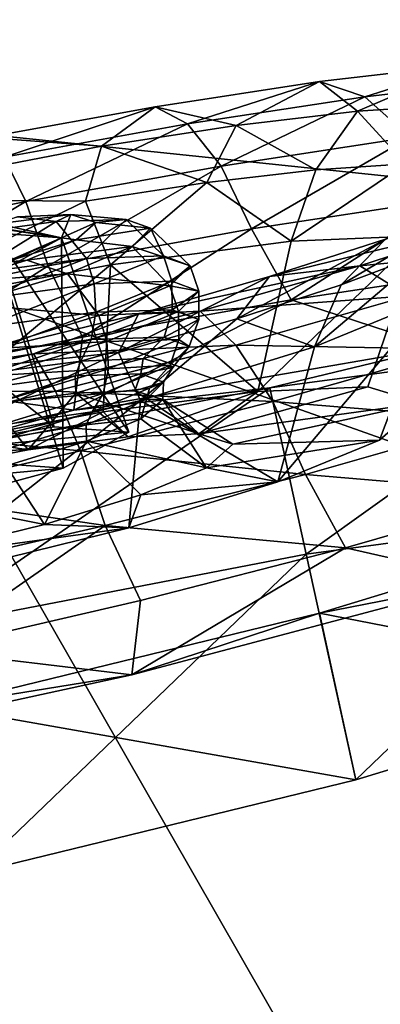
# Model space of a CAD drawing. Header units: metres. Extents: x 0 to 1651, y -1070 to 0.
# Tile 20 of 109: x 601 to 611, y -908 to -879. Entities that reach past the tile are written whole.
import ezdxf

# ---------------------------------------------------------------- set-up
doc = ezdxf.new("R2010")
doc.units = ezdxf.units.M

msp = doc.modelspace()

# ---------------------------------------------------------------- linework, layer by layer
at = {"layer": 'None'}
for points in [[(642.890198, -863.516846, -384.897552), (580.239075, -878.239136, -384.897552), (580.439209, -879.171082, -382.385681)], [(643.126038, -864.44043, -382.385681), (642.890198, -863.516846, -384.897552), (580.439209, -879.171082, -382.385681)], [(580.439209, -879.171082, -382.385681), (580.733521, -880.355408, -377.175201), (643.126038, -864.44043, -382.385681)], [(580.733521, -880.355408, -377.175201), (643.46759, -865.614624, -377.175201), (643.126038, -864.44043, -382.385681)], [(709.468689, -893.793701, -60), (643.46759, -865.614624, -377.175201), (580.733521, -880.355408, -377.175201)], [(636.776367, -866.25531, -406), (615.638672, -920.923889, -63), (590.582947, -877.16272, -406)], [(615.638672, -920.923889, -63), (543.202576, -935.981506, -63), (590.582947, -877.16272, -406)], [(554.688477, -931.153809, -60), (606.657959, -920.294556, -60), (580.733521, -880.355408, -377.175201)], [(580.733521, -880.355408, -377.175201), (606.657959, -920.294556, -60), (658.267761, -907.837219, -60)], [(658.267761, -907.837219, -60), (709.468689, -893.793701, -60), (580.733521, -880.355408, -377.175201)]]:
    msp.add_3dface(points, dxfattribs=at)
at = {"layer": 'None012310'}
for points in [[(609.553894, -880.818054, -269.924927), (610.660034, -881.684143, -263.097076), (613.852356, -880.316406, -266.453857)], [(609.553894, -880.818054, -269.924927), (613.852356, -880.316406, -266.453857), (610.876831, -881.258118, -271.860352)], [(610.660034, -881.684143, -263.097076), (613.557739, -881.492676, -259.589233), (613.852356, -880.316406, -266.453857)], [(613.852356, -880.316406, -266.453857), (615.525085, -880.715637, -268.106842), (610.876831, -881.258118, -271.860352)], [(604.775879, -881.549011, -272.404358), (607.131592, -882.095947, -265.94635), (609.553894, -880.818054, -269.924927)], [(604.775879, -881.549011, -272.404358), (609.553894, -880.818054, -269.924927), (605.710083, -882.048523, -274.541534)], [(609.553894, -880.818054, -269.924927), (610.876831, -881.258118, -271.860352), (605.710083, -882.048523, -274.541534)], [(607.131592, -882.095947, -265.94635), (610.660034, -881.684143, -263.097076), (609.553894, -880.818054, -269.924927)], [(615.525085, -880.715637, -268.106842), (612.193604, -882.435608, -273.632385), (610.876831, -881.258118, -271.860352)], [(605.710083, -882.048523, -274.541534), (610.876831, -881.258118, -271.860352), (606.690979, -883.277344, -276.487823)], [(610.876831, -881.258118, -271.860352), (612.193604, -882.435608, -273.632385), (606.690979, -883.277344, -276.487823)], [(599.840942, -882.446045, -273.833954), (603.209473, -882.695923, -267.981628), (604.775879, -881.549011, -272.404358)], [(599.840942, -882.446045, -273.833954), (604.775879, -881.549011, -272.404358), (600.373596, -883.018555, -276.087463)], [(600.373596, -883.018555, -276.087463), (604.775879, -881.549011, -272.404358), (605.710083, -882.048523, -274.541534)], [(603.209473, -882.695923, -267.981628), (607.131592, -882.095947, -265.94635), (604.775879, -881.549011, -272.404358)], [(612.067261, -883.215881, -258.555267), (613.557739, -881.492676, -259.589233), (610.660034, -881.684143, -263.097076)], [(609.455139, -883.388489, -261.717316), (610.660034, -881.684143, -263.097076), (607.131592, -882.095947, -265.94635)], [(609.455139, -883.388489, -261.717316), (612.067261, -883.215881, -258.555267), (610.660034, -881.684143, -263.097076)], [(601.007629, -884.310425, -278.134247), (600.373596, -883.018555, -276.087463), (605.710083, -882.048523, -274.541534)], [(601.007629, -884.310425, -278.134247), (605.710083, -882.048523, -274.541534), (606.690979, -883.277344, -276.487823)], [(607.131592, -882.095947, -265.94635), (603.209473, -882.695923, -267.981628), (606.274475, -883.759766, -264.285767)], [(606.274475, -883.759766, -264.285767), (609.455139, -883.388489, -261.717316), (607.131592, -882.095947, -265.94635)], [(595.218933, -884.24585, -269.520752), (603.209473, -882.695923, -267.981628), (599.840942, -882.446045, -273.833954)], [(603.209473, -882.695923, -267.981628), (595.218933, -884.24585, -269.520752), (602.739014, -884.300598, -266.120422)], [(603.209473, -882.695923, -267.981628), (602.739014, -884.300598, -266.120422), (606.274475, -883.759766, -264.285767)], [(612.193604, -882.435608, -273.632385), (607.578125, -885.108704, -277.943665), (606.690979, -883.277344, -276.487823)], [(612.193604, -882.435608, -273.632385), (613.310425, -884.231812, -274.968994), (607.578125, -885.108704, -277.943665)], [(600.373596, -883.018555, -276.087463), (601.007629, -884.310425, -278.134247), (595.480408, -885.451843, -278.647156)], [(601.657471, -886.184937, -279.658813), (601.007629, -884.310425, -278.134247), (606.690979, -883.277344, -276.487823)], [(606.690979, -883.277344, -276.487823), (607.578125, -885.108704, -277.943665), (601.657471, -886.184937, -279.658813)], [(608.730713, -885.462524, -260.788177), (612.067261, -883.215881, -258.555267), (609.455139, -883.388489, -261.717316)], [(608.730713, -885.462524, -260.788177), (612.4646, -885.306458, -255.546478), (612.067261, -883.215881, -258.555267)], [(606.274475, -883.759766, -264.285767), (608.730713, -885.462524, -260.788177), (609.455139, -883.388489, -261.717316)], [(602.739014, -884.300598, -266.120422), (603.474182, -886.150513, -264.440247), (606.274475, -883.759766, -264.285767)], [(603.474182, -886.150513, -264.440247), (608.730713, -885.462524, -260.788177), (606.274475, -883.759766, -264.285767)], [(595.218933, -884.24585, -269.520752), (595.947693, -887.583252, -266.106018), (602.739014, -884.300598, -266.120422)], [(595.480408, -885.451843, -278.647156), (601.007629, -884.310425, -278.134247), (595.899536, -887.373962, -280.193146)], [(601.007629, -884.310425, -278.134247), (601.657471, -886.184937, -279.658813), (595.899536, -887.373962, -280.193146)], [(595.947693, -887.583252, -266.106018), (603.474182, -886.150513, -264.440247), (602.739014, -884.300598, -266.120422)], [(613.310425, -884.231812, -274.968994), (608.730225, -887.171936, -278.550873), (607.578125, -885.108704, -277.943665)], [(614.361633, -886.32196, -275.537018), (608.730225, -887.171936, -278.550873), (613.310425, -884.231812, -274.968994)], [(611.477295, -885.404114, -232.067566), (614.190186, -884.37146, -235.576401), (610.191833, -886.741821, -233.746399)], [(610.191833, -886.741821, -233.746399), (614.190186, -884.37146, -235.576401), (612.637329, -885.810913, -236.909378)], [(602.044495, -885.364624, -247.562897), (602.313538, -884.693359, -250.605057), (600.173035, -884.961853, -252.185043)], [(602.313538, -884.693359, -250.605057), (600.761353, -884.756348, -252.799271), (600.173035, -884.961853, -252.185043)], [(600.761353, -884.756348, -252.799271), (602.313538, -884.693359, -250.605057), (601.887085, -884.895691, -253.923996)], [(602.313538, -884.693359, -250.605057), (603.927979, -884.831421, -250.891357), (601.887085, -884.895691, -253.923996)], [(603.046204, -884.919067, -247.535858), (602.313538, -884.693359, -250.605057), (602.044495, -885.364624, -247.562897)], [(602.313538, -884.693359, -250.605057), (603.046204, -884.919067, -247.535858), (603.927979, -884.831421, -250.891357)], [(600.761353, -884.756348, -252.799271), (601.887085, -884.895691, -253.923996), (598.849121, -885.308228, -255.91568)], [(598.849121, -885.308228, -255.91568), (601.887085, -884.895691, -253.923996), (599.42926, -886.421509, -256.903473)], [(601.887085, -884.895691, -253.923996), (602.769104, -885.967896, -254.713867), (599.42926, -886.421509, -256.903473)], [(600.086731, -885.062073, -252.088287), (602.044495, -885.364624, -247.562897), (600.173035, -884.961853, -252.185043)], [(601.887085, -884.895691, -253.923996), (603.927979, -884.831421, -250.891357), (602.769104, -885.967896, -254.713867)], [(602.475159, -885.42926, -244.466431), (603.046204, -884.919067, -247.535858), (602.044495, -885.364624, -247.562897)], [(604.633057, -885.091309, -247.598297), (603.046204, -884.919067, -247.535858), (602.475159, -885.42926, -244.466431)], [(603.927979, -884.831421, -250.891357), (605.012878, -885.897278, -251.379883), (602.769104, -885.967896, -254.713867)], [(603.046204, -884.919067, -247.535858), (604.633057, -885.091309, -247.598297), (603.927979, -884.831421, -250.891357)], [(603.927979, -884.831421, -250.891357), (604.633057, -885.091309, -247.598297), (605.012878, -885.897278, -251.379883)], [(610.732361, -886.182251, -225.18042), (614.8479, -884.848145, -228.653), (608.098938, -886.499268, -229.217026)], [(614.8479, -884.848145, -228.653), (611.477295, -885.404114, -232.067566), (608.098938, -886.499268, -229.217026)], [(616.601624, -885.616089, -227.230179), (614.8479, -884.848145, -228.653), (610.732361, -886.182251, -225.18042)], [(601.830566, -890.872681, -253.299637), (600.086731, -885.225159, -252.07283), (595.597839, -885.96991, -253.940262)], [(602.044495, -885.364624, -247.562897), (600.086731, -885.062073, -252.088287), (600.082581, -885.078369, -252.082535)], [(600.086731, -885.225159, -252.07283), (602.044495, -885.364624, -247.562897), (600.082581, -885.078369, -252.082535)], [(601.830566, -890.872681, -253.299637), (604.003784, -891.027466, -248.293381), (600.086731, -885.225159, -252.07283)], [(604.003784, -891.027466, -248.293381), (602.044495, -885.364624, -247.562897), (600.086731, -885.225159, -252.07283)], [(607.578125, -885.108704, -277.943665), (602.656982, -888.263794, -280.406311), (601.657471, -886.184937, -279.658813)], [(604.10144, -885.621033, -244.305023), (604.633057, -885.091309, -247.598297), (602.475159, -885.42926, -244.466431)], [(608.730225, -887.171936, -278.550873), (602.656982, -888.263794, -280.406311), (607.578125, -885.108704, -277.943665)], [(605.787964, -886.182983, -247.759598), (604.633057, -885.091309, -247.598297), (604.10144, -885.621033, -244.305023)], [(604.633057, -885.091309, -247.598297), (605.787964, -886.182983, -247.759598), (605.012878, -885.897278, -251.379883)], [(600.321533, -886.16626, -243.00798), (602.044495, -885.364624, -247.562897), (600.324341, -886.30658, -243.052292)], [(602.044495, -885.364624, -247.562897), (600.321533, -886.16626, -243.00798), (600.326111, -886.151733, -242.998764)], [(600.324341, -886.30658, -243.052292), (602.044495, -885.364624, -247.562897), (602.094299, -892.07312, -243.286407)], [(600.417908, -886.076721, -242.885696), (602.044495, -885.364624, -247.562897), (600.326111, -886.151733, -242.998764)], [(602.044495, -885.364624, -247.562897), (600.417908, -886.076721, -242.885696), (602.475159, -885.42926, -244.466431)], [(600.417908, -886.076721, -242.885696), (601.038635, -886.018433, -242.271683), (602.475159, -885.42926, -244.466431)], [(604.10144, -885.621033, -244.305023), (602.475159, -885.42926, -244.466431), (601.038635, -886.018433, -242.271683)], [(602.044495, -885.364624, -247.562897), (604.003784, -891.027466, -248.293381), (602.094299, -892.07312, -243.286407)], [(607.765625, -889.843018, -259.396912), (608.730713, -885.462524, -260.788177), (603.474182, -886.150513, -264.440247)], [(608.098938, -886.499268, -229.217026), (611.477295, -885.404114, -232.067566), (607.146484, -887.729004, -231.176849)], [(607.146484, -887.729004, -231.176849), (611.477295, -885.404114, -232.067566), (610.191833, -886.741821, -233.746399)], [(610.963501, -889.709839, -254.903915), (612.4646, -885.306458, -255.546478), (607.765625, -889.843018, -259.396912)], [(612.4646, -885.306458, -255.546478), (608.730713, -885.462524, -260.788177), (607.765625, -889.843018, -259.396912)], [(610.963501, -889.709839, -254.903915), (612.532104, -890.182617, -248.416702), (612.4646, -885.306458, -255.546478)], [(602.220276, -886.412476, -241.271683), (604.10144, -885.621033, -244.305023), (601.038635, -886.018433, -242.271683)], [(605.203552, -886.76532, -244.139053), (604.10144, -885.621033, -244.305023), (602.220276, -886.412476, -241.271683)], [(605.203552, -886.76532, -244.139053), (605.787964, -886.182983, -247.759598), (604.10144, -885.621033, -244.305023)], [(612.86499, -887.129089, -240.343277), (609.407227, -888.542114, -235.100296), (612.637329, -885.810913, -236.909378)], [(609.407227, -888.542114, -235.100296), (610.191833, -886.741821, -233.746399), (612.637329, -885.810913, -236.909378)], [(612.151184, -887.058838, -223.475037), (616.601624, -885.616089, -227.230179), (610.732361, -886.182251, -225.18042)], [(596.847717, -891.699341, -255.372559), (601.830566, -890.872681, -253.299637), (595.597839, -885.96991, -253.940262)], [(602.220276, -886.412476, -241.271683), (601.038635, -886.018433, -242.271683), (598.918457, -886.671753, -240.753174)], [(598.918457, -886.671753, -240.753174), (601.038635, -886.018433, -242.271683), (600.417908, -886.076721, -242.885696)], [(599.42926, -886.421509, -256.903473), (602.769104, -885.967896, -254.713867), (599.624329, -887.163818, -257.080017)], [(602.769104, -885.967896, -254.713867), (602.993835, -886.706238, -254.870972), (599.624329, -887.163818, -257.080017)], [(602.769104, -885.967896, -254.713867), (605.012878, -885.897278, -251.379883), (602.993835, -886.706238, -254.870972)], [(605.012878, -885.897278, -251.379883), (605.257507, -886.634949, -251.507385), (602.993835, -886.706238, -254.870972)], [(605.012878, -885.897278, -251.379883), (605.787964, -886.182983, -247.759598), (605.257507, -886.634949, -251.507385)], [(601.657471, -886.184937, -279.658813), (596.375366, -889.555603, -281.032043), (595.899536, -887.373962, -280.193146)], [(595.947693, -887.583252, -266.106018), (596.836731, -891.656128, -263.94342), (603.474182, -886.150513, -264.440247)], [(602.656982, -888.263794, -280.406311), (596.375366, -889.555603, -281.032043), (601.657471, -886.184937, -279.658813)], [(596.836731, -891.656128, -263.94342), (603.260071, -890.433044, -262.524597), (603.474182, -886.150513, -264.440247)], [(600.324341, -886.30658, -243.052292), (602.094299, -892.07312, -243.286407), (597.220642, -893.397034, -241.211716)], [(599.287231, -887.302734, -239.278931), (602.220276, -886.412476, -241.271683), (598.918457, -886.671753, -240.753174)], [(603.135437, -887.635498, -240.804291), (602.220276, -886.412476, -241.271683), (599.287231, -887.302734, -239.278931)], [(603.135437, -887.635498, -240.804291), (605.203552, -886.76532, -244.139053), (602.220276, -886.412476, -241.271683)], [(603.474182, -886.150513, -264.440247), (603.260071, -890.433044, -262.524597), (607.765625, -889.843018, -259.396912)], [(610.732361, -886.182251, -225.18042), (604.284058, -887.587402, -227.180359), (606.084961, -887.507874, -222.699295)], [(608.098938, -886.499268, -229.217026), (604.284058, -887.587402, -227.180359), (610.732361, -886.182251, -225.18042)], [(606.039368, -886.922363, -247.854858), (605.787964, -886.182983, -247.759598), (605.203552, -886.76532, -244.139053)], [(605.787964, -886.182983, -247.759598), (606.039368, -886.922363, -247.854858), (605.257507, -886.634949, -251.507385)], [(610.732361, -886.182251, -225.18042), (606.084961, -887.507874, -222.699295), (612.151184, -887.058838, -223.475037)], [(608.730225, -887.171936, -278.550873), (614.361633, -886.32196, -275.537018), (612.981689, -888.566772, -276.914154)], [(599.624329, -887.163818, -257.080017), (602.993835, -886.706238, -254.870972), (599.737183, -887.984802, -257.016602)], [(602.993835, -886.706238, -254.870972), (603.047424, -887.535278, -254.846451), (599.737183, -887.984802, -257.016602)], [(602.993835, -886.706238, -254.870972), (605.257507, -886.634949, -251.507385), (603.047424, -887.535278, -254.846451)], [(605.257507, -886.634949, -251.507385), (605.27124, -887.465271, -251.542053), (603.047424, -887.535278, -254.846451)], [(604.284058, -887.587402, -227.180359), (608.098938, -886.499268, -229.217026), (603.707642, -888.7099, -229.340927)], [(603.707642, -888.7099, -229.340927), (608.098938, -886.499268, -229.217026), (607.146484, -887.729004, -231.176849)], [(605.257507, -886.634949, -251.507385), (606.039368, -886.922363, -247.854858), (605.27124, -887.465271, -251.542053)], [(605.44989, -887.510742, -244.202286), (605.203552, -886.76532, -244.139053), (603.135437, -887.635498, -240.804291)], [(605.44989, -887.510742, -244.202286), (606.039368, -886.922363, -247.854858), (605.203552, -886.76532, -244.139053)], [(606.039368, -886.922363, -247.854858), (606.03949, -887.748413, -247.953888), (605.27124, -887.465271, -251.542053)], [(606.03949, -887.748413, -247.953888), (606.039368, -886.922363, -247.854858), (605.44989, -887.510742, -244.202286)], [(610.191833, -886.741821, -233.746399), (609.407227, -888.542114, -235.100296), (607.146484, -887.729004, -231.176849)], [(602.399231, -890.388916, -280.787476), (602.656982, -888.263794, -280.406311), (608.730225, -887.171936, -278.550873)], [(602.399231, -890.388916, -280.787476), (608.730225, -887.171936, -278.550873), (612.981689, -888.566772, -276.914154)], [(612.151184, -887.058838, -223.475037), (606.084961, -887.507874, -222.699295), (607.125671, -888.49231, -220.792023)], [(613.55072, -888.613342, -222.102066), (612.151184, -887.058838, -223.475037), (607.125671, -888.49231, -220.792023)], [(608.344055, -892.475952, -237.434906), (609.407227, -888.542114, -235.100296), (612.86499, -887.129089, -240.343277)], [(612.86499, -887.129089, -240.343277), (611.305237, -891.26532, -241.929001), (608.344055, -892.475952, -237.434906)], [(612.532104, -890.182617, -248.416702), (611.305237, -891.26532, -241.929001), (612.86499, -887.129089, -240.343277)], [(599.91095, -888.614197, -238.61351), (603.135437, -887.635498, -240.804291), (599.287231, -887.302734, -239.278931)], [(599.737183, -887.984802, -257.016602), (603.047424, -887.535278, -254.846451), (599.742371, -888.754883, -256.703918)], [(603.047424, -887.535278, -254.846451), (602.906799, -888.325134, -254.629318), (599.742371, -888.754883, -256.703918)], [(604.284058, -887.587402, -227.180359), (601.225403, -888.747925, -221.267944), (606.084961, -887.507874, -222.699295)], [(606.084961, -887.507874, -222.699295), (601.225403, -888.747925, -221.267944), (607.125671, -888.49231, -220.792023)], [(603.047424, -887.535278, -254.846451), (605.27124, -887.465271, -251.542053), (602.906799, -888.325134, -254.629318)], [(605.27124, -887.465271, -251.542053), (605.032654, -888.258179, -251.470444), (602.906799, -888.325134, -254.629318)], [(603.363464, -888.388611, -240.837921), (605.44989, -887.510742, -244.202286), (603.135437, -887.635498, -240.804291)], [(605.460266, -888.325623, -244.365494), (605.44989, -887.510742, -244.202286), (603.363464, -888.388611, -240.837921)], [(605.27124, -887.465271, -251.542053), (606.03949, -887.748413, -247.953888), (605.032654, -888.258179, -251.470444)], [(605.460266, -888.325623, -244.365494), (606.03949, -887.748413, -247.953888), (605.44989, -887.510742, -244.202286)], [(601.225403, -888.747925, -221.267944), (604.284058, -887.587402, -227.180359), (596.374634, -889.506714, -225.638397)], [(596.374634, -889.506714, -225.638397), (604.284058, -887.587402, -227.180359), (603.707642, -888.7099, -229.340927)], [(603.363464, -888.388611, -240.837921), (603.135437, -887.635498, -240.804291), (599.91095, -888.614197, -238.61351)], [(607.146484, -887.729004, -231.176849), (604.343201, -890.105957, -231.446365), (603.707642, -888.7099, -229.340927)], [(609.407227, -888.542114, -235.100296), (604.343201, -890.105957, -231.446365), (607.146484, -887.729004, -231.176849)], [(606.03949, -887.748413, -247.953888), (605.766663, -888.529663, -248.040359), (605.032654, -888.258179, -251.470444)], [(605.766663, -888.529663, -248.040359), (606.03949, -887.748413, -247.953888), (605.460266, -888.325623, -244.365494)], [(596.375366, -889.555603, -281.032043), (602.656982, -888.263794, -280.406311), (602.399231, -890.388916, -280.787476)], [(599.742371, -888.754883, -256.703918), (602.906799, -888.325134, -254.629318), (600.044128, -889.294678, -256.039551)], [(600.110352, -889.375977, -238.627701), (603.363464, -888.388611, -240.837921), (599.91095, -888.614197, -238.61351)], [(602.906799, -888.325134, -254.629318), (602.608337, -888.957886, -254.267578), (600.044128, -889.294678, -256.039551)], [(603.410522, -889.188049, -241.060333), (603.363464, -888.388611, -240.837921), (600.110352, -889.375977, -238.627701)], [(602.906799, -888.325134, -254.629318), (605.032654, -888.258179, -251.470444), (602.608337, -888.957886, -254.267578)], [(605.032654, -888.258179, -251.470444), (604.42041, -888.883789, -251.710312), (602.608337, -888.957886, -254.267578)], [(603.410522, -889.188049, -241.060333), (605.460266, -888.325623, -244.365494), (603.363464, -888.388611, -240.837921)], [(605.213379, -889.080688, -244.609894), (605.460266, -888.325623, -244.365494), (603.410522, -889.188049, -241.060333)], [(605.032654, -888.258179, -251.470444), (605.766663, -888.529663, -248.040359), (604.42041, -888.883789, -251.710312)], [(605.213379, -889.080688, -244.609894), (605.766663, -888.529663, -248.040359), (605.460266, -888.325623, -244.365494)], [(608.115295, -889.737061, -276.049744), (612.981689, -888.566772, -276.914154), (617.752075, -888.441772, -269.624817)], [(608.115295, -889.737061, -276.049744), (617.752075, -888.441772, -269.624817), (609.173096, -894.585754, -276.658905)], [(617.752075, -888.441772, -269.624817), (618.809937, -893.290466, -270.233978), (609.173096, -894.585754, -276.658905)], [(603.707642, -888.7099, -229.340927), (596.90448, -891.938477, -229.777893), (596.374634, -889.506714, -225.638397)], [(604.343201, -890.105957, -231.446365), (596.90448, -891.938477, -229.777893), (603.707642, -888.7099, -229.340927)], [(601.225403, -888.747925, -221.267944), (601.870667, -889.833191, -219.244202), (607.125671, -888.49231, -220.792023)], [(607.125671, -888.49231, -220.792023), (601.870667, -889.833191, -219.244202), (608.198608, -890.139954, -219.244659)], [(602.399231, -890.388916, -280.787476), (612.981689, -888.566772, -276.914154), (608.115295, -889.737061, -276.049744)], [(604.343201, -890.105957, -231.446365), (609.407227, -888.542114, -235.100296), (608.344055, -892.475952, -237.434906)], [(605.766663, -888.529663, -248.040359), (605.284851, -889.14856, -248.101868), (604.42041, -888.883789, -251.710312)], [(605.284851, -889.14856, -248.101868), (605.766663, -888.529663, -248.040359), (605.213379, -889.080688, -244.609894)], [(608.198608, -890.139954, -219.244659), (613.55072, -888.613342, -222.102066), (607.125671, -888.49231, -220.792023)], [(614.724243, -890.667419, -221.287369), (613.55072, -888.613342, -222.102066), (608.198608, -890.139954, -219.244659)], [(596.449524, -889.846008, -220.820847), (601.225403, -888.747925, -221.267944), (596.374634, -889.506714, -225.638397)], [(601.870667, -889.833191, -219.244202), (601.225403, -888.747925, -221.267944), (596.449524, -889.846008, -220.820847)], [(600.044128, -889.294678, -256.039551), (602.608337, -888.957886, -254.267578), (599.60498, -889.77771, -255.926163)], [(602.608337, -888.957886, -254.267578), (602.446777, -889.391785, -254.063095), (599.60498, -889.77771, -255.926163)], [(602.608337, -888.957886, -254.267578), (604.42041, -888.883789, -251.710312), (602.446777, -889.391785, -254.063095)], [(604.42041, -888.883789, -251.710312), (604.355896, -889.331665, -251.226288), (602.446777, -889.391785, -254.063095)], [(604.42041, -888.883789, -251.710312), (605.284851, -889.14856, -248.101868), (604.355896, -889.331665, -251.226288)], [(600.214661, -890.15802, -238.888992), (603.410522, -889.188049, -241.060333), (600.110352, -889.375977, -238.627701)], [(603.253906, -889.90509, -241.450287), (603.410522, -889.188049, -241.060333), (600.214661, -890.15802, -238.888992)], [(604.610474, -889.749023, -244.493149), (605.213379, -889.080688, -244.609894), (603.253906, -889.90509, -241.450287)], [(603.253906, -889.90509, -241.450287), (605.213379, -889.080688, -244.609894), (603.410522, -889.188049, -241.060333)], [(605.284851, -889.14856, -248.101868), (605.015442, -889.574768, -248.145874), (604.355896, -889.331665, -251.226288)], [(604.610474, -889.749023, -244.493149), (605.284851, -889.14856, -248.101868), (605.213379, -889.080688, -244.609894)], [(605.015442, -889.574768, -248.145874), (605.284851, -889.14856, -248.101868), (604.610474, -889.749023, -244.493149)], [(591.246216, -892.822327, -280.785492), (596.375366, -889.555603, -281.032043), (602.399231, -890.388916, -280.787476)], [(599.60498, -889.77771, -255.926163), (602.446777, -889.391785, -254.063095), (600.035034, -890.215576, -255.706207)], [(602.446777, -889.391785, -254.063095), (602.461731, -889.896667, -254.030258), (600.035034, -890.215576, -255.706207)], [(602.446777, -889.391785, -254.063095), (604.355896, -889.331665, -251.226288), (602.461731, -889.896667, -254.030258)], [(604.355896, -889.331665, -251.226288), (604.175598, -889.826843, -251.610123), (602.461731, -889.896667, -254.030258)], [(604.355896, -889.331665, -251.226288), (605.015442, -889.574768, -248.145874), (604.175598, -889.826843, -251.610123)], [(605.015442, -889.574768, -248.145874), (604.990295, -890.076843, -248.205399), (604.175598, -889.826843, -251.610123)], [(604.990295, -890.076843, -248.205399), (605.015442, -889.574768, -248.145874), (604.518188, -890.070313, -245.065247)], [(604.518188, -890.070313, -245.065247), (605.015442, -889.574768, -248.145874), (604.610474, -889.749023, -244.493149)], [(596.706177, -891.02063, -218.760727), (601.870667, -889.833191, -219.244202), (596.449524, -889.846008, -220.820847)], [(602.60199, -891.568054, -217.596237), (601.870667, -889.833191, -219.244202), (596.706177, -891.02063, -218.760727)], [(596.888062, -891.903198, -278.304474), (602.399231, -890.388916, -280.787476), (608.115295, -889.737061, -276.049744)], [(596.888062, -891.903198, -278.304474), (608.115295, -889.737061, -276.049744), (597.945862, -896.751892, -278.913635)], [(608.115295, -889.737061, -276.049744), (609.173096, -894.585754, -276.658905), (597.945862, -896.751892, -278.913635)], [(601.870667, -889.833191, -219.244202), (602.60199, -891.568054, -217.596237), (608.198608, -890.139954, -219.244659)], [(604.175598, -889.826843, -251.610123), (606.044983, -891.07959, -252.542297), (602.461731, -889.896667, -254.030258)], [(602.933167, -890.43634, -241.935257), (604.610474, -889.749023, -244.493149), (603.253906, -889.90509, -241.450287)], [(604.518188, -890.070313, -245.065247), (604.610474, -889.749023, -244.493149), (602.933167, -890.43634, -241.935257)], [(607.765625, -889.843018, -259.396912), (603.260071, -890.433044, -262.524597), (603.983398, -891.164246, -255.448181)], [(607.765625, -889.843018, -259.396912), (603.983398, -891.164246, -255.448181), (606.044983, -891.07959, -252.542297)], [(604.175598, -889.826843, -251.610123), (604.990295, -890.076843, -248.205399), (606.044983, -891.07959, -252.542297)], [(610.963501, -889.709839, -254.903915), (606.044983, -891.07959, -252.542297), (612.532104, -890.182617, -248.416702)], [(610.963501, -889.709839, -254.903915), (607.765625, -889.843018, -259.396912), (606.044983, -891.07959, -252.542297)], [(596.90448, -891.938477, -229.777893), (604.343201, -890.105957, -231.446365), (597.654724, -895.379639, -232.884491)], [(604.343201, -890.105957, -231.446365), (604.003235, -893.816101, -234.305634), (597.654724, -895.379639, -232.884491)], [(601.069519, -891.546692, -257.464294), (600.035034, -890.215576, -255.706207), (602.461731, -889.896667, -254.030258)], [(602.933167, -890.43634, -241.935257), (603.253906, -889.90509, -241.450287), (600.19873, -890.832397, -239.374557)], [(600.19873, -890.832397, -239.374557), (603.253906, -889.90509, -241.450287), (600.214661, -890.15802, -238.888992)], [(602.461731, -889.896667, -254.030258), (603.983398, -891.164246, -255.448181), (601.069519, -891.546692, -257.464294)], [(606.044983, -891.07959, -252.542297), (603.983398, -891.164246, -255.448181), (602.461731, -889.896667, -254.030258)], [(608.198608, -890.139954, -219.244659), (602.60199, -891.568054, -217.596237), (609.148682, -892.257813, -218.310669)], [(604.354919, -890.643188, -244.800415), (604.518188, -890.070313, -245.065247), (602.758484, -890.810669, -242.227798)], [(602.758484, -890.810669, -242.227798), (604.518188, -890.070313, -245.065247), (602.933167, -890.43634, -241.935257)], [(604.003235, -893.816101, -234.305634), (604.343201, -890.105957, -231.446365), (608.344055, -892.475952, -237.434906)], [(604.354919, -890.643188, -244.800415), (604.990295, -890.076843, -248.205399), (604.518188, -890.070313, -245.065247)], [(604.990295, -890.076843, -248.205399), (604.354919, -890.643188, -244.800415), (606.26239, -892.069031, -244.288834)], [(607.036194, -891.381775, -248.415726), (604.990295, -890.076843, -248.205399), (606.26239, -892.069031, -244.288834)], [(604.990295, -890.076843, -248.205399), (607.036194, -891.381775, -248.415726), (606.044983, -891.07959, -252.542297)], [(609.148682, -892.257813, -218.310669), (614.724243, -890.667419, -221.287369), (608.198608, -890.139954, -219.244659)], [(591.246216, -892.822327, -280.785492), (602.399231, -890.388916, -280.787476), (596.888062, -891.903198, -278.304474)], [(596.664063, -890.858521, -256.442139), (600.035034, -890.215576, -255.706207), (601.069519, -891.546692, -257.464294)], [(603.260071, -890.433044, -262.524597), (596.836731, -891.656128, -263.94342), (601.069519, -891.546692, -257.464294)], [(600.46228, -891.19812, -240.162369), (602.933167, -890.43634, -241.935257), (600.19873, -890.832397, -239.374557)], [(602.758484, -890.810669, -242.227798), (602.933167, -890.43634, -241.935257), (600.46228, -891.19812, -240.162369)], [(603.260071, -890.433044, -262.524597), (601.069519, -891.546692, -257.464294), (603.983398, -891.164246, -255.448181)], [(606.044983, -891.07959, -252.542297), (607.036194, -891.381775, -248.415726), (612.532104, -890.182617, -248.416702)], [(612.532104, -890.182617, -248.416702), (607.036194, -891.381775, -248.415726), (611.305237, -891.26532, -241.929001)], [(602.768555, -891.293396, -242.379684), (604.354919, -890.643188, -244.800415), (602.758484, -890.810669, -242.227798)], [(606.26239, -892.069031, -244.288834), (604.354919, -890.643188, -244.800415), (602.768555, -891.293396, -242.379684)], [(609.148682, -892.257813, -218.310669), (615.790527, -892.82605, -221.28447), (614.724243, -890.667419, -221.287369)], [(596.983826, -892.3255, -258.360077), (596.664063, -890.858521, -256.442139), (601.069519, -891.546692, -257.464294)], [(597.101868, -892.832642, -217.081345), (602.60199, -891.568054, -217.596237), (596.706177, -891.02063, -218.760727)], [(604.003784, -891.027466, -248.293381), (601.830566, -890.872681, -253.299637), (596.847717, -891.699341, -255.372559)], [(602.768555, -891.293396, -242.379684), (602.758484, -890.810669, -242.227798), (600.014832, -891.643433, -240.363708)], [(600.014832, -891.643433, -240.363708), (602.758484, -890.810669, -242.227798), (600.46228, -891.19812, -240.162369)], [(602.094299, -892.07312, -243.286407), (604.003784, -891.027466, -248.293381), (596.847717, -891.699341, -255.372559)], [(600.430176, -892.014221, -240.702881), (602.768555, -891.293396, -242.379684), (600.014832, -891.643433, -240.363708)], [(600.430176, -892.014221, -240.702881), (601.546204, -893.716492, -239.365097), (602.768555, -891.293396, -242.379684)], [(601.546204, -893.716492, -239.365097), (604.353882, -892.850586, -241.382248), (602.768555, -891.293396, -242.379684)], [(602.768555, -891.293396, -242.379684), (604.353882, -892.850586, -241.382248), (606.26239, -892.069031, -244.288834)], [(607.036194, -891.381775, -248.415726), (606.26239, -892.069031, -244.288834), (611.305237, -891.26532, -241.929001)], [(611.305237, -891.26532, -241.929001), (606.26239, -892.069031, -244.288834), (608.344055, -892.475952, -237.434906)], [(596.836731, -891.656128, -263.94342), (596.983826, -892.3255, -258.360077), (601.069519, -891.546692, -257.464294)], [(603.31842, -893.745483, -216.59343), (602.60199, -891.568054, -217.596237), (597.101868, -892.832642, -217.081345)], [(602.60199, -891.568054, -217.596237), (603.31842, -893.745483, -216.59343), (609.148682, -892.257813, -218.310669)], [(602.094299, -892.07312, -243.286407), (596.847717, -891.699341, -255.372559), (591.97406, -893.023254, -253.297867)], [(597.220642, -893.397034, -241.211716), (602.094299, -892.07312, -243.286407), (591.97406, -893.023254, -253.297867)], [(601.546204, -893.716492, -239.365097), (600.430176, -892.014221, -240.702881), (597.098022, -892.833801, -239.965744)], [(606.26239, -892.069031, -244.288834), (604.353882, -892.850586, -241.382248), (608.344055, -892.475952, -237.434906)], [(603.31842, -893.745483, -216.59343), (610.317871, -894.398865, -218.268631), (609.148682, -892.257813, -218.310669)], [(610.317871, -894.398865, -218.268631), (615.790527, -892.82605, -221.28447), (609.148682, -892.257813, -218.310669)], [(608.344055, -892.475952, -237.434906), (604.353882, -892.850586, -241.382248), (604.003235, -893.816101, -234.305634)], [(597.50769, -894.710327, -238.46785), (601.546204, -893.716492, -239.365097), (597.098022, -892.833801, -239.965744)], [(597.588684, -895.062927, -216.057037), (603.31842, -893.745483, -216.59343), (597.101868, -892.832642, -217.081345)], [(604.353882, -892.850586, -241.382248), (601.546204, -893.716492, -239.365097), (604.003235, -893.816101, -234.305634)], [(610.317871, -894.398865, -218.268631), (614.46991, -895.341125, -220.40686), (615.790527, -892.82605, -221.28447)], [(609.173096, -894.585754, -276.658905), (618.809937, -893.290466, -270.233978), (610.615845, -901.153076, -221.878662)], [(610.615845, -901.153076, -221.878662), (618.809937, -893.290466, -270.233978), (619.914185, -898.316895, -228.306992)], [(618.856323, -893.468201, -227.697845), (614.46991, -895.341125, -220.40686), (609.558044, -896.304382, -221.269516)], [(619.914185, -898.316895, -228.306992), (618.856323, -893.468201, -227.697845), (609.558044, -896.304382, -221.269516)], [(604.003235, -893.816101, -234.305634), (601.546204, -893.716492, -239.365097), (597.50769, -894.710327, -238.46785)], [(597.654724, -895.379639, -232.884491), (604.003235, -893.816101, -234.305634), (597.50769, -894.710327, -238.46785)], [(598.093811, -897.377991, -215.783035), (603.31842, -893.745483, -216.59343), (597.588684, -895.062927, -216.057037)], [(598.093811, -897.377991, -215.783035), (604.342407, -895.935852, -216.411041), (603.31842, -893.745483, -216.59343)], [(604.342407, -895.935852, -216.411041), (610.317871, -894.398865, -218.268631), (603.31842, -893.745483, -216.59343)], [(604.342407, -895.935852, -216.411041), (604.091553, -898.092407, -216.529755), (610.317871, -894.398865, -218.268631)], [(604.091553, -898.092407, -216.529755), (614.46991, -895.341125, -220.40686), (610.317871, -894.398865, -218.268631)], [(597.945862, -896.751892, -278.913635), (609.173096, -894.585754, -276.658905), (599.507507, -903.860291, -219.619919)], [(599.507507, -903.860291, -219.619919), (609.173096, -894.585754, -276.658905), (610.615845, -901.153076, -221.878662)], [(614.46991, -895.341125, -220.40686), (604.091553, -898.092407, -216.529755), (609.558044, -896.304382, -221.269516)], [(604.091553, -898.092407, -216.529755), (604.342407, -895.935852, -216.411041), (598.093811, -897.377991, -215.783035)], [(609.558044, -896.304382, -221.269516), (604.091553, -898.092407, -216.529755), (598.449707, -899.011597, -219.010773)], [(610.615845, -901.153076, -221.878662), (609.558044, -896.304382, -221.269516), (598.449707, -899.011597, -219.010773)], [(610.615845, -901.153076, -221.878662), (619.914185, -898.316895, -228.306992), (609.558044, -896.304382, -221.269516)], [(592.938538, -900.525879, -216.527756), (604.091553, -898.092407, -216.529755), (598.093811, -897.377991, -215.783035)], [(604.091553, -898.092407, -216.529755), (592.938538, -900.525879, -216.527756), (598.449707, -899.011597, -219.010773)], [(599.507507, -903.860291, -219.619919), (610.615845, -901.153076, -221.878662), (598.449707, -899.011597, -219.010773)]]:
    msp.add_3dface(points, dxfattribs=at)

doc.saveas('drawing.dxf')
